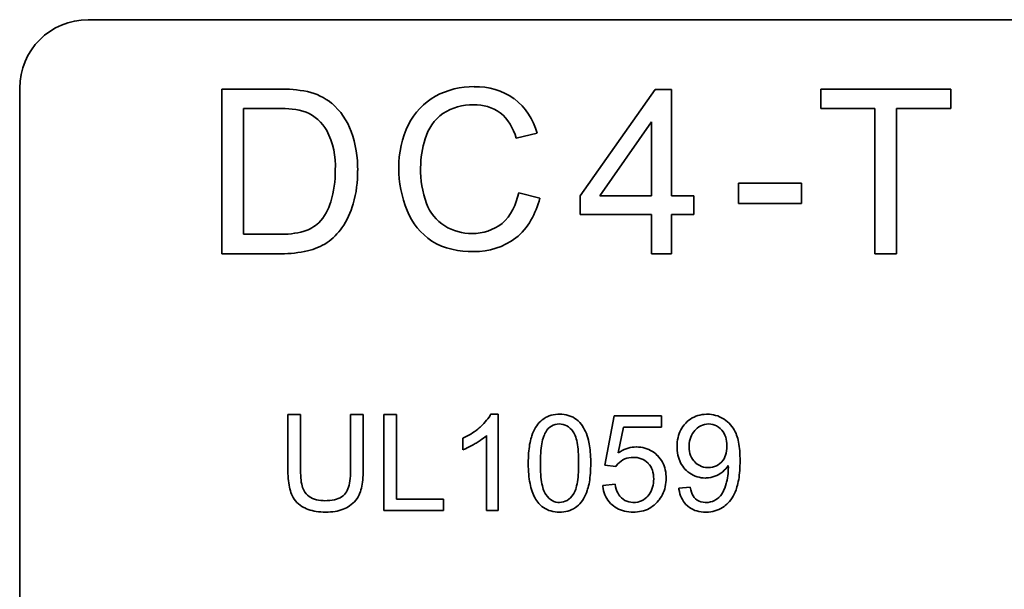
# Model space of a CAD drawing. Header units: millimetres. Extents: x 6 to 292, y 26 to 225.
# Tile 19 of 26: x 213.88 to 221.07, y 123.17 to 127.33. Entities that reach past the tile are written whole.
import ezdxf

# ---------------------------------------------------------------- set-up
doc = ezdxf.new("R2010")
doc.units = ezdxf.units.MM
doc.layers.add('可见', color=7, linetype='Continuous')
doc.layers.add('尺寸层', color=5, linetype='Continuous', lineweight=13)

# ---------------------------------------------------------------- blocks, each defined once
blk = doc.blocks.new('SE4')
at = {"layer": '可见', "color": 7, "linetype": 'Continuous', "lineweight": 35}
for p, q in [((234.1806, 127.3266), (214.3806, 127.3266)), ((213.8806, 126.8266), (213.8806, 119.8266)), ((215.3562, 126.8196), (215.7698, 126.8196)), ((215.3562, 125.6179), (215.3562, 126.8196)), ((218.522, 126.8177), (217.9747, 126.0401)), ((218.6421, 126.8177), (218.522, 126.8177)), ((218.6421, 126.0401), (218.6421, 126.8177)), ((219.7323, 126.677), (219.7324, 126.8187)), ((219.7324, 126.8187), (220.684, 126.8187)), ((220.684, 126.8187), (220.6839, 126.677)), ((215.515, 126.6771), (215.7676, 126.6771)), ((215.515, 125.7594), (215.515, 126.6771)), ((220.1279, 126.677), (219.7323, 126.677)), ((220.1278, 125.618), (220.1279, 126.677)), ((220.2868, 126.6771), (220.2867, 125.618)), ((220.6839, 126.677), (220.2868, 126.6771)), ((218.1194, 126.0401), (218.4949, 126.5812)), ((218.4949, 126.5812), (218.4949, 126.0401)), ((217.6599, 126.4981), (217.5083, 126.4624)), ((219.132, 126.1333), (219.5912, 126.1333)), ((219.132, 125.9832), (219.132, 126.1333)), ((219.5912, 126.1333), (219.5912, 125.9832)), ((217.5257, 126.0613), (217.68, 126.0222)), ((217.9747, 126.0401), (217.9747, 125.9051)), ((218.4949, 126.0401), (218.1194, 126.0401)), ((218.8042, 126.0401), (218.6421, 126.0401)), ((218.8042, 125.9051), (218.8042, 126.0401)), ((219.5912, 125.9832), (219.132, 125.9832)), ((217.9747, 125.9051), (218.4949, 125.9051)), ((218.4949, 125.9051), (218.4949, 125.6179)), ((218.6421, 125.9051), (218.8042, 125.9051)), ((218.6421, 125.6179), (218.6421, 125.9051)), ((215.7714, 125.7593), (215.515, 125.7594)), ((215.7896, 125.6179), (215.3562, 125.6179)), ((218.4949, 125.6179), (218.6421, 125.6179)), ((220.2867, 125.618), (220.1278, 125.618)), ((215.9322, 124.4425), (215.8397, 124.4425)), ((215.8397, 124.4425), (215.8397, 124.0318)), ((215.9322, 124.0386), (215.9322, 124.4425)), ((216.3898, 124.4425), (216.2973, 124.4425)), ((216.2973, 124.4425), (216.2973, 124.037)), ((216.3898, 124.0381), (216.3898, 124.4425)), ((216.6326, 124.4425), (216.5401, 124.4425)), ((216.5401, 124.4425), (216.5401, 123.7426)), ((216.6326, 123.8251), (216.6326, 124.4425)), ((217.3163, 124.4369), (217.3091, 124.425)), ((217.3207, 124.4454), (217.3163, 124.4369)), ((217.376, 124.4454), (217.3207, 124.4454)), ((217.376, 123.7426), (217.376, 124.4454)), ((217.7636, 124.4379), (217.749, 124.4333)), ((217.7788, 124.4413), (217.7636, 124.4379)), ((217.7947, 124.4437), (217.7788, 124.4413)), ((217.8113, 124.4451), (217.7947, 124.4437)), ((217.824, 124.4454), (217.8113, 124.4451)), ((217.841, 124.4448), (217.824, 124.4454)), ((217.8573, 124.4433), (217.841, 124.4448)), ((217.8729, 124.4406), (217.8573, 124.4433)), ((217.8879, 124.4369), (217.8729, 124.4406)), ((217.9022, 124.4322), (217.8879, 124.4369)), ((218.8499, 124.4397), (218.8351, 124.4359)), ((218.8651, 124.4426), (218.8499, 124.4397)), ((218.8809, 124.4444), (218.8651, 124.4426)), ((218.8971, 124.4453), (218.8809, 124.4444)), ((218.9028, 124.4454), (218.8971, 124.4453)), ((218.9187, 124.4448), (218.9028, 124.4454)), ((218.9345, 124.4433), (218.9187, 124.4448)), ((218.9498, 124.4407), (218.9345, 124.4433)), ((218.9647, 124.4371), (218.9498, 124.4407)), ((218.9795, 124.4326), (218.9647, 124.4371)), ((217.2701, 124.3767), (217.2578, 124.3643)), ((217.2815, 124.3889), (217.2701, 124.3767)), ((217.2918, 124.401), (217.2815, 124.3889)), ((217.3011, 124.4131), (217.2918, 124.401)), ((217.3091, 124.425), (217.3011, 124.4131)), ((217.6666, 124.373), (217.6576, 124.361)), ((217.6763, 124.3842), (217.6666, 124.373)), ((217.6865, 124.3946), (217.6763, 124.3842)), ((217.6974, 124.4041), (217.6865, 124.3946)), ((217.6977, 124.4044), (217.6974, 124.4041)), ((217.7094, 124.4131), (217.6977, 124.4044)), ((217.7219, 124.4209), (217.7094, 124.4131)), ((217.7351, 124.4276), (217.7219, 124.4209)), ((217.749, 124.4333), (217.7351, 124.4276)), ((217.7787, 124.3658), (217.7656, 124.3592)), ((217.7925, 124.3705), (217.7787, 124.3658)), ((217.8074, 124.3733), (217.7925, 124.3705)), ((217.8231, 124.3742), (217.8074, 124.3733)), ((217.8365, 124.3735), (217.8231, 124.3742)), ((217.8509, 124.371), (217.8365, 124.3735)), ((217.8646, 124.3665), (217.8509, 124.371)), ((217.8777, 124.3603), (217.8646, 124.3665)), ((217.9159, 124.4264), (217.9022, 124.4322)), ((217.9229, 124.4229), (217.9159, 124.4264)), ((217.9362, 124.415), (217.9229, 124.4229)), ((217.9487, 124.4061), (217.9362, 124.415)), ((217.9606, 124.3961), (217.9487, 124.4061)), ((217.9716, 124.3851), (217.9606, 124.3961)), ((217.9818, 124.3731), (217.9716, 124.3851)), ((217.9912, 124.3601), (217.9818, 124.3731)), ((218.2225, 124.4329), (218.1547, 124.0734)), ((218.5703, 124.4329), (218.2225, 124.4329)), ((218.5703, 124.3508), (218.5703, 124.4329)), ((218.7347, 124.368), (218.7257, 124.3564)), ((218.7445, 124.379), (218.7347, 124.368)), ((218.7459, 124.3805), (218.7445, 124.379)), ((218.7571, 124.3914), (218.7459, 124.3805)), ((218.7689, 124.4013), (218.7571, 124.3914)), ((218.7811, 124.4102), (218.7689, 124.4013)), ((218.7938, 124.4181), (218.7811, 124.4102)), ((218.8072, 124.425), (218.7938, 124.4181)), ((218.8209, 124.431), (218.8072, 124.425)), ((218.8351, 124.4359), (218.8209, 124.431)), ((218.8693, 124.3665), (218.8557, 124.3606)), ((218.8834, 124.3709), (218.8693, 124.3665)), ((218.8981, 124.3733), (218.8834, 124.3709)), ((218.9133, 124.3742), (218.8981, 124.3733)), ((218.9134, 124.3742), (218.9133, 124.3742)), ((218.9289, 124.3733), (218.9134, 124.3742)), ((218.9437, 124.3707), (218.9289, 124.3733)), ((218.9579, 124.3663), (218.9437, 124.3707)), ((218.9714, 124.3601), (218.9579, 124.3663)), ((218.9938, 124.4269), (218.9795, 124.4326)), ((219.0079, 124.4202), (218.9938, 124.4269)), ((219.0216, 124.4125), (219.0079, 124.4202)), ((219.0278, 124.4086), (219.0216, 124.4125)), ((219.0403, 124.3998), (219.0278, 124.4086)), ((219.0521, 124.3903), (219.0403, 124.3998)), ((219.0632, 124.3799), (219.0521, 124.3903)), ((219.0736, 124.3688), (219.0632, 124.3799)), ((219.0832, 124.3568), (219.0736, 124.3688)), ((217.1755, 124.3005), (217.1618, 124.2923)), ((217.1888, 124.309), (217.1755, 124.3005)), ((217.2016, 124.3178), (217.1888, 124.309)), ((217.2141, 124.327), (217.2016, 124.3178)), ((217.2262, 124.3365), (217.2141, 124.327)), ((217.238, 124.3461), (217.2262, 124.3365)), ((217.2443, 124.3518), (217.238, 124.3461)), ((217.2578, 124.3643), (217.2443, 124.3518)), ((217.6277, 124.3041), (217.6217, 124.2879)), ((217.6342, 124.3197), (217.6277, 124.3041)), ((217.6414, 124.3342), (217.6342, 124.3197)), ((217.6492, 124.348), (217.6414, 124.3342)), ((217.6576, 124.361), (217.6492, 124.348)), ((217.7132, 124.2954), (217.7088, 124.2842)), ((217.7179, 124.3059), (217.7132, 124.2954)), ((217.7231, 124.3155), (217.7179, 124.3059)), ((217.7286, 124.3241), (217.7231, 124.3155)), ((217.7318, 124.3284), (217.7286, 124.3241)), ((217.7422, 124.3406), (217.7318, 124.3284)), ((217.7534, 124.3508), (217.7422, 124.3406)), ((217.7656, 124.3592), (217.7534, 124.3508)), ((217.8902, 124.3524), (217.8777, 124.3603)), ((217.902, 124.3425), (217.8902, 124.3524)), ((217.9132, 124.3309), (217.902, 124.3425)), ((217.9237, 124.3174), (217.9132, 124.3309)), ((217.9243, 124.3167), (217.9237, 124.3174)), ((217.9294, 124.3085), (217.9243, 124.3167)), ((217.9341, 124.2994), (217.9294, 124.3085)), ((217.9386, 124.2891), (217.9341, 124.2994)), ((217.993, 124.3575), (217.9912, 124.3601)), ((218.0004, 124.3453), (217.993, 124.3575)), ((218.0074, 124.3321), (218.0004, 124.3453)), ((218.014, 124.3184), (218.0074, 124.3321)), ((218.0201, 124.3041), (218.014, 124.3184)), ((218.0257, 124.2889), (218.0201, 124.3041)), ((218.2534, 124.1627), (218.2911, 124.3508)), ((218.2911, 124.3508), (218.5703, 124.3508)), ((218.6982, 124.3042), (218.6935, 124.2897)), ((218.7038, 124.318), (218.6982, 124.3042)), ((218.7102, 124.3314), (218.7038, 124.318)), ((218.7175, 124.3441), (218.7102, 124.3314)), ((218.7257, 124.3564), (218.7175, 124.3441)), ((218.7959, 124.304), (218.7889, 124.291)), ((218.8042, 124.3161), (218.7959, 124.304)), ((218.8136, 124.3274), (218.8042, 124.3161)), ((218.8181, 124.3323), (218.8136, 124.3274)), ((218.8301, 124.3434), (218.8181, 124.3323)), ((218.8426, 124.3528), (218.8301, 124.3434)), ((218.8557, 124.3606), (218.8426, 124.3528)), ((218.9844, 124.3521), (218.9714, 124.3601)), ((218.9967, 124.3423), (218.9844, 124.3521)), ((219.0083, 124.3308), (218.9967, 124.3423)), ((219.01, 124.3288), (219.0083, 124.3308)), ((219.0188, 124.3177), (219.01, 124.3288)), ((219.0263, 124.3054), (219.0188, 124.3177)), ((219.0328, 124.2924), (219.0263, 124.3054)), ((219.0923, 124.344), (219.0832, 124.3568)), ((219.1005, 124.3304), (219.0923, 124.344)), ((219.1082, 124.3159), (219.1005, 124.3304)), ((219.1138, 124.3041), (219.1082, 124.3159)), ((219.1181, 124.2929), (219.1138, 124.3041)), ((219.1222, 124.2811), (219.1181, 124.2929)), ((217.1332, 124.2769), (217.1184, 124.2697)), ((217.1184, 124.2697), (217.1184, 124.1866)), ((217.1477, 124.2845), (217.1332, 124.2769)), ((217.1618, 124.2923), (217.1477, 124.2845)), ((217.1784, 124.2139), (217.1935, 124.2221)), ((217.1935, 124.2221), (217.2091, 124.231)), ((217.2091, 124.231), (217.2147, 124.2345)), ((217.2147, 124.2345), (217.2297, 124.2437)), ((217.2297, 124.2437), (217.2437, 124.253)), ((217.2437, 124.253), (217.2567, 124.2623)), ((217.2567, 124.2623), (217.2688, 124.2717)), ((217.2688, 124.2717), (217.2799, 124.2809)), ((217.2799, 124.2809), (217.2902, 124.2902)), ((217.2902, 124.2902), (217.2902, 123.7426)), ((217.606, 124.2237), (217.6037, 124.2087)), ((217.6086, 124.238), (217.606, 124.2237)), ((217.6116, 124.2519), (217.6086, 124.238)), ((217.6149, 124.2651), (217.6116, 124.2519)), ((217.6185, 124.2777), (217.6149, 124.2651)), ((217.6217, 124.2879), (217.6185, 124.2777)), ((217.6948, 124.2299), (217.6922, 124.2142)), ((217.6978, 124.2448), (217.6948, 124.2299)), ((217.701, 124.2588), (217.6978, 124.2448)), ((217.7047, 124.2719), (217.701, 124.2588)), ((217.7088, 124.2842), (217.7047, 124.2719)), ((217.9426, 124.278), (217.9386, 124.2891)), ((217.9462, 124.2657), (217.9426, 124.278)), ((217.9496, 124.2525), (217.9462, 124.2657)), ((217.9527, 124.2383), (217.9496, 124.2525)), ((217.9553, 124.2231), (217.9527, 124.2383)), ((217.9575, 124.2067), (217.9553, 124.2231)), ((218.0309, 124.273), (218.0257, 124.2889)), ((218.0356, 124.2565), (218.0309, 124.273)), ((218.0364, 124.2535), (218.0356, 124.2565)), ((218.0392, 124.2414), (218.0364, 124.2535)), ((218.0418, 124.2286), (218.0392, 124.2414)), ((218.0441, 124.215), (218.0418, 124.2286)), ((218.6833, 124.2263), (218.6829, 124.2091)), ((218.6846, 124.243), (218.6833, 124.2263)), ((218.6867, 124.2592), (218.6846, 124.243)), ((218.6897, 124.2748), (218.6867, 124.2592)), ((218.6935, 124.2897), (218.6897, 124.2748)), ((218.7724, 124.2316), (218.7713, 124.2148)), ((218.7748, 124.2476), (218.7724, 124.2316)), ((218.7784, 124.2628), (218.7748, 124.2476)), ((218.7831, 124.2772), (218.7784, 124.2628)), ((218.7889, 124.291), (218.7831, 124.2772)), ((219.0381, 124.2784), (219.0328, 124.2924)), ((219.0422, 124.2635), (219.0381, 124.2784)), ((219.0451, 124.2477), (219.0422, 124.2635)), ((219.0469, 124.231), (219.0451, 124.2477)), ((219.0474, 124.2133), (219.0469, 124.231)), ((219.1258, 124.2686), (219.1222, 124.2811)), ((219.1291, 124.2552), (219.1258, 124.2686)), ((219.1321, 124.2411), (219.1291, 124.2552)), ((219.1347, 124.2263), (219.1321, 124.2411)), ((219.1369, 124.2107), (219.1347, 124.2263)), ((217.1184, 124.1866), (217.1234, 124.1884)), ((217.1234, 124.1884), (217.1363, 124.1938)), ((217.1363, 124.1938), (217.1498, 124.1997)), ((217.1498, 124.1997), (217.1639, 124.2065)), ((217.1639, 124.2065), (217.1784, 124.2139)), ((217.5985, 124.1604), (217.5974, 124.1432)), ((217.5998, 124.1772), (217.5985, 124.1604)), ((217.6016, 124.1933), (217.5998, 124.1772)), ((217.6037, 124.2087), (217.6016, 124.1933)), ((217.6867, 124.1614), (217.6855, 124.1421)), ((217.6881, 124.1799), (217.6867, 124.1614)), ((217.69, 124.1975), (217.6881, 124.1799)), ((217.6922, 124.2142), (217.69, 124.1975)), ((217.9595, 124.1894), (217.9575, 124.2067)), ((217.9611, 124.1711), (217.9595, 124.1894)), ((217.9623, 124.1518), (217.9611, 124.1711)), ((217.9632, 124.1316), (217.9623, 124.1518)), ((218.046, 124.2007), (218.0441, 124.215)), ((218.0478, 124.1856), (218.046, 124.2007)), ((218.0492, 124.1696), (218.0478, 124.1856)), ((218.0504, 124.1531), (218.0492, 124.1696)), ((218.0512, 124.1356), (218.0504, 124.1531)), ((218.2674, 124.1719), (218.2534, 124.1627)), ((218.2815, 124.1799), (218.2674, 124.1719)), ((218.2958, 124.187), (218.2815, 124.1799)), ((218.3102, 124.1929), (218.2958, 124.187)), ((218.3248, 124.1978), (218.3102, 124.1929)), ((218.3395, 124.2016), (218.3248, 124.1978)), ((218.3543, 124.2044), (218.3395, 124.2016)), ((218.3693, 124.206), (218.3543, 124.2044)), ((218.3845, 124.2066), (218.3693, 124.206)), ((218.3856, 124.2066), (218.3845, 124.2066)), ((218.4018, 124.2061), (218.3856, 124.2066)), ((218.4176, 124.2046), (218.4018, 124.2061)), ((218.4329, 124.202), (218.4176, 124.2046)), ((218.4477, 124.1985), (218.4329, 124.202)), ((218.462, 124.1939), (218.4477, 124.1985)), ((218.476, 124.1882), (218.462, 124.1939)), ((218.4895, 124.1815), (218.476, 124.1882)), ((218.5025, 124.1739), (218.4895, 124.1815)), ((218.515, 124.1652), (218.5025, 124.1739)), ((218.5271, 124.1554), (218.515, 124.1652)), ((218.5386, 124.1448), (218.5271, 124.1554)), ((218.6829, 124.2091), (218.6832, 124.1965)), ((218.6832, 124.1965), (218.6841, 124.1795)), ((218.6841, 124.1795), (218.6861, 124.1633)), ((218.6861, 124.1633), (218.689, 124.1476)), ((218.7713, 124.2148), (218.7712, 124.2061)), ((218.7712, 124.2061), (218.7718, 124.1892)), ((218.7718, 124.1892), (218.7739, 124.1731)), ((218.7739, 124.1731), (218.7773, 124.1579)), ((218.7773, 124.1579), (218.7821, 124.1436)), ((219.0377, 124.1471), (219.0419, 124.162)), ((219.0419, 124.162), (219.0449, 124.1778)), ((219.0449, 124.1778), (219.0467, 124.1946)), ((219.0467, 124.1946), (219.0474, 124.2124)), ((219.0474, 124.2124), (219.0474, 124.2133)), ((219.1387, 124.1944), (219.1369, 124.2107)), ((219.1404, 124.1773), (219.1387, 124.1944)), ((219.1415, 124.1595), (219.1404, 124.1773)), ((219.1423, 124.141), (219.1415, 124.1595)), ((217.5961, 124.1068), (217.596, 124.0878)), ((217.596, 124.0878), (217.596, 124.0847)), ((217.596, 124.0847), (217.5963, 124.0645)), ((217.5966, 124.1253), (217.5961, 124.1068)), ((217.5974, 124.1432), (217.5966, 124.1253)), ((217.6847, 124.1218), (217.6843, 124.1006)), ((217.6843, 124.1006), (217.6843, 124.0878)), ((217.6843, 124.0878), (217.6844, 124.0654)), ((217.6855, 124.1421), (217.6847, 124.1218)), ((217.9637, 124.1102), (217.9632, 124.1316)), ((217.9639, 124.0878), (217.9637, 124.1102)), ((217.9637, 124.0639), (217.9639, 124.0862)), ((217.9639, 124.0862), (217.9639, 124.0878)), ((218.0518, 124.1176), (218.0512, 124.1356)), ((218.0521, 124.0987), (218.0518, 124.1176)), ((218.052, 124.0687), (218.0521, 124.0878)), ((218.0521, 124.0878), (218.0521, 124.0987)), ((218.2408, 124.071), (218.2506, 124.0828)), ((218.2506, 124.0828), (218.2617, 124.0936)), ((218.2617, 124.0936), (218.2741, 124.1034)), ((218.2741, 124.1034), (218.2878, 124.1121)), ((218.2878, 124.1121), (218.3013, 124.1187)), ((218.3013, 124.1187), (218.3157, 124.124)), ((218.3157, 124.124), (218.3307, 124.1277)), ((218.3307, 124.1277), (218.3464, 124.13)), ((218.3464, 124.13), (218.3627, 124.1307)), ((218.3627, 124.1307), (218.3756, 124.1303)), ((218.3756, 124.1303), (218.3918, 124.1286)), ((218.3918, 124.1286), (218.407, 124.1254)), ((218.407, 124.1254), (218.4216, 124.1208)), ((218.4216, 124.1208), (218.4352, 124.1147)), ((218.4352, 124.1147), (218.4479, 124.1073)), ((218.4479, 124.1073), (218.4599, 124.0985)), ((218.4599, 124.0985), (218.4711, 124.0883)), ((218.4711, 124.0883), (218.4727, 124.0864)), ((218.4727, 124.0864), (218.482, 124.0754)), ((218.5402, 124.1432), (218.5386, 124.1448)), ((218.5506, 124.1319), (218.5402, 124.1432)), ((218.56, 124.1203), (218.5506, 124.1319)), ((218.5685, 124.1081), (218.56, 124.1203)), ((218.5761, 124.0952), (218.5685, 124.1081)), ((218.5827, 124.082), (218.5761, 124.0952)), ((218.5884, 124.0681), (218.5827, 124.082)), ((218.689, 124.1476), (218.6927, 124.1324)), ((218.6927, 124.1324), (218.6973, 124.118)), ((218.6973, 124.118), (218.7027, 124.104)), ((218.7027, 124.104), (218.709, 124.0905)), ((218.709, 124.0905), (218.7162, 124.0778)), ((218.7162, 124.0778), (218.7242, 124.0655)), ((218.7821, 124.1436), (218.7883, 124.13)), ((218.7883, 124.13), (218.7958, 124.1173)), ((218.7958, 124.1173), (218.8047, 124.1055)), ((218.8047, 124.1055), (218.8117, 124.0978)), ((218.8117, 124.0978), (218.8232, 124.0869)), ((218.8232, 124.0869), (218.8354, 124.0778)), ((218.8354, 124.0778), (218.8484, 124.0701)), ((218.9839, 124.0763), (218.9962, 124.0853)), ((218.9962, 124.0853), (219.0074, 124.0959)), ((219.0074, 124.0959), (219.0093, 124.0978)), ((219.0093, 124.0978), (219.0182, 124.1086)), ((219.0182, 124.1086), (219.0258, 124.1204)), ((219.0258, 124.1204), (219.0324, 124.1333)), ((219.0324, 124.1333), (219.0377, 124.1471)), ((219.1422, 124.069), (219.1427, 124.0877)), ((219.1427, 124.1217), (219.1423, 124.141)), ((219.1428, 124.1068), (219.1427, 124.1217)), ((219.1427, 124.0877), (219.1428, 124.1068)), ((215.8397, 124.0318), (215.8401, 124.0127)), ((215.8401, 124.0127), (215.8408, 123.9944)), ((215.9324, 124.0182), (215.9322, 124.0386)), ((215.9332, 123.9989), (215.9324, 124.0182)), ((216.2969, 124.0158), (216.296, 123.9959)), ((216.2973, 124.037), (216.2969, 124.0158)), ((216.389, 124.0005), (216.3896, 124.0189)), ((216.3896, 124.0189), (216.3898, 124.0381)), ((217.5963, 124.0645), (217.5969, 124.0449)), ((217.5969, 124.0449), (217.5979, 124.0258)), ((217.5979, 124.0258), (217.5992, 124.0075)), ((217.5992, 124.0075), (217.601, 123.9897)), ((217.6844, 124.0654), (217.6849, 124.0441)), ((217.6849, 124.0441), (217.6859, 124.0238)), ((217.6859, 124.0238), (217.6871, 124.0046)), ((217.9609, 124.0033), (217.9622, 124.0225)), ((217.9622, 124.0225), (217.963, 124.0428)), ((217.963, 124.0428), (217.9637, 124.0639)), ((218.0483, 123.9985), (218.0496, 124.0152)), ((218.0496, 124.0152), (218.0507, 124.0324)), ((218.0507, 124.0324), (218.0515, 124.0503)), ((218.0515, 124.0503), (218.052, 124.0687)), ((218.1547, 124.0734), (218.2354, 124.0629)), ((218.2354, 124.0629), (218.2408, 124.071)), ((218.482, 124.0754), (218.49, 124.0635)), ((218.49, 124.0635), (218.4967, 124.0506)), ((218.4967, 124.0506), (218.5022, 124.0368)), ((218.5022, 124.0368), (218.5066, 124.022)), ((218.5066, 124.022), (218.5097, 124.0064)), ((218.5097, 124.0064), (218.5115, 123.9897)), ((218.5931, 124.0536), (218.5884, 124.0681)), ((218.5971, 124.0388), (218.5931, 124.0536)), ((218.5999, 124.0234), (218.5971, 124.0388)), ((218.6019, 124.0074), (218.5999, 124.0234)), ((218.603, 123.9908), (218.6019, 124.0074)), ((218.7242, 124.0655), (218.7332, 124.0539)), ((218.7332, 124.0539), (218.743, 124.0429)), ((218.743, 124.0429), (218.7508, 124.035)), ((218.7508, 124.035), (218.7627, 124.0246)), ((218.7627, 124.0246), (218.7749, 124.0152)), ((218.7749, 124.0152), (218.7877, 124.0069)), ((218.7877, 124.0069), (218.8009, 123.9997)), ((218.8484, 124.0701), (218.8621, 124.064)), ((218.8621, 124.064), (218.8766, 124.0597)), ((218.8766, 124.0597), (218.8917, 124.057)), ((218.8917, 124.057), (218.9076, 124.0558)), ((218.9076, 124.0558), (218.911, 124.0558)), ((218.911, 124.0558), (218.9272, 124.0566)), ((218.9272, 124.0566), (218.9426, 124.0591)), ((218.9426, 124.0591), (218.9572, 124.0632)), ((218.9572, 124.0632), (218.9711, 124.0689)), ((218.9711, 124.0689), (218.9839, 124.0763)), ((218.9728, 123.9982), (218.9868, 124.0057)), ((218.9868, 124.0057), (218.99, 124.0075)), ((218.99, 124.0075), (219.0036, 124.0162)), ((219.0036, 124.0162), (219.0162, 124.0257)), ((219.0162, 124.0257), (219.0278, 124.0361)), ((219.0278, 124.0361), (219.0385, 124.0472)), ((219.0385, 124.0472), (219.0482, 124.0592)), ((219.0482, 124.0592), (219.057, 124.072)), ((219.0553, 124.012), (219.0535, 123.9963)), ((219.0566, 124.0277), (219.0553, 124.012)), ((219.0573, 124.0435), (219.0566, 124.0277)), ((219.057, 124.072), (219.057, 124.0702)), ((219.057, 124.0702), (219.0574, 124.0549)), ((219.0574, 124.0549), (219.0573, 124.0435)), ((219.1373, 124.0001), (219.139, 124.0164)), ((219.139, 124.0164), (219.1404, 124.0334)), ((219.1404, 124.0334), (219.1415, 124.0508)), ((219.1415, 124.0508), (219.1422, 124.069)), ((215.8408, 123.9944), (215.842, 123.9769)), ((215.842, 123.9769), (215.8436, 123.96)), ((215.8436, 123.96), (215.8456, 123.944)), ((215.8456, 123.944), (215.848, 123.9286)), ((215.9343, 123.9811), (215.9332, 123.9989)), ((215.9359, 123.9644), (215.9343, 123.9811)), ((215.938, 123.9492), (215.9359, 123.9644)), ((215.9406, 123.9351), (215.938, 123.9492)), ((215.9436, 123.9224), (215.9406, 123.9351)), ((216.2896, 123.943), (216.2863, 123.9276)), ((216.2923, 123.9594), (216.2896, 123.943)), ((216.2944, 123.977), (216.2923, 123.9594)), ((216.296, 123.9959), (216.2944, 123.977)), ((216.3797, 123.9196), (216.3825, 123.9343)), ((216.3825, 123.9343), (216.3847, 123.9498)), ((216.3847, 123.9498), (216.3865, 123.966)), ((216.3865, 123.966), (216.388, 123.9828)), ((216.388, 123.9828), (216.389, 124.0005)), ((217.601, 123.9897), (217.6032, 123.9724)), ((217.6032, 123.9724), (217.6057, 123.9558)), ((217.6057, 123.9558), (217.6085, 123.9399)), ((217.6085, 123.9399), (217.6118, 123.9244)), ((217.6871, 124.0046), (217.6888, 123.9863)), ((217.6888, 123.9863), (217.6907, 123.9689)), ((217.6907, 123.9689), (217.693, 123.9527)), ((217.693, 123.9527), (217.6957, 123.9375)), ((217.6957, 123.9375), (217.6986, 123.9233)), ((217.9493, 123.9223), (217.9524, 123.9365)), ((217.9524, 123.9365), (217.955, 123.9517)), ((217.955, 123.9517), (217.9574, 123.9679)), ((217.9574, 123.9679), (217.9593, 123.9851)), ((217.9593, 123.9851), (217.9609, 124.0033)), ((218.0365, 123.9238), (218.0395, 123.9376)), ((218.0395, 123.9376), (218.0422, 123.9519)), ((218.0422, 123.9519), (218.0445, 123.9668)), ((218.0445, 123.9668), (218.0465, 123.9824)), ((218.0465, 123.9824), (218.0483, 123.9985)), ((218.2297, 123.9336), (218.1394, 123.9259)), ((218.2329, 123.9159), (218.2297, 123.9336)), ((218.5104, 123.9432), (218.5079, 123.9273)), ((218.5118, 123.9602), (218.5104, 123.9432)), ((218.5115, 123.9897), (218.5121, 123.9723)), ((218.5121, 123.9723), (218.5118, 123.9602)), ((218.5993, 123.9316), (218.6015, 123.9473)), ((218.6015, 123.9473), (218.6028, 123.9634)), ((218.6028, 123.9634), (218.6031, 123.9798)), ((218.6031, 123.9798), (218.603, 123.9908)), ((218.8009, 123.9997), (218.8146, 123.9937)), ((218.8146, 123.9937), (218.8287, 123.9887)), ((218.8287, 123.9887), (218.8433, 123.9849)), ((218.8433, 123.9849), (218.8584, 123.982)), ((218.8584, 123.982), (218.874, 123.9804)), ((218.874, 123.9804), (218.8899, 123.9798)), ((218.8899, 123.9798), (218.8976, 123.9799)), ((218.8976, 123.9799), (218.9133, 123.9812)), ((218.9133, 123.9812), (218.9286, 123.9837)), ((218.9286, 123.9837), (218.9437, 123.9872)), ((218.9437, 123.9872), (218.9584, 123.9922)), ((218.9584, 123.9922), (218.9728, 123.9982)), ((219.0418, 123.9393), (219.0367, 123.9223)), ((219.0445, 123.9498), (219.0418, 123.9393)), ((219.0481, 123.9652), (219.0445, 123.9498)), ((219.0511, 123.9807), (219.0481, 123.9652)), ((219.0535, 123.9963), (219.0511, 123.9807)), ((219.1242, 123.9271), (219.1274, 123.9406)), ((219.1274, 123.9406), (219.1303, 123.9546)), ((219.1303, 123.9546), (219.1329, 123.9692)), ((219.1329, 123.9692), (219.1353, 123.9844)), ((219.1353, 123.9844), (219.1373, 124.0001)), ((215.848, 123.9286), (215.8508, 123.9139)), ((215.8508, 123.9139), (215.8542, 123.9001)), ((215.8542, 123.9001), (215.8577, 123.8869)), ((215.8577, 123.8869), (215.8619, 123.8746)), ((215.8619, 123.8746), (215.8664, 123.8628)), ((215.8664, 123.8628), (215.8711, 123.8524)), ((215.947, 123.9109), (215.9436, 123.9224)), ((215.9494, 123.9044), (215.947, 123.9109)), ((215.9559, 123.8902), (215.9494, 123.9044)), ((215.9639, 123.8769), (215.9559, 123.8902)), ((215.9731, 123.8651), (215.9639, 123.8769)), ((215.984, 123.8543), (215.9731, 123.8651)), ((216.2608, 123.8688), (216.2538, 123.8605)), ((216.2671, 123.8782), (216.2608, 123.8688)), ((216.2728, 123.8888), (216.2671, 123.8782)), ((216.2778, 123.9005), (216.2728, 123.8888)), ((216.2823, 123.9135), (216.2778, 123.9005)), ((216.2863, 123.9276), (216.2823, 123.9135)), ((216.36, 123.8565), (216.366, 123.8705)), ((216.366, 123.8705), (216.3694, 123.8799)), ((216.3694, 123.8799), (216.3732, 123.8924)), ((216.3732, 123.8924), (216.3768, 123.9056)), ((216.3768, 123.9056), (216.3797, 123.9196)), ((217.6118, 123.9244), (217.6154, 123.9096)), ((217.6154, 123.9096), (217.6195, 123.8954)), ((217.6195, 123.8954), (217.6238, 123.8818)), ((217.6238, 123.8818), (217.6287, 123.8688)), ((217.6287, 123.8688), (217.6337, 123.8563)), ((217.6986, 123.9233), (217.7021, 123.9101)), ((217.7021, 123.9101), (217.7058, 123.8978)), ((217.7058, 123.8978), (217.7099, 123.8867)), ((217.7099, 123.8867), (217.7144, 123.8766)), ((217.7144, 123.8766), (217.7192, 123.8674)), ((217.7192, 123.8674), (217.7244, 123.8592)), ((217.9237, 123.8586), (217.9289, 123.8667)), ((217.9289, 123.8667), (217.9337, 123.8758)), ((217.9337, 123.8758), (217.9382, 123.886)), ((217.9382, 123.886), (217.9423, 123.8971)), ((217.9423, 123.8971), (217.946, 123.9092)), ((217.946, 123.9092), (217.9493, 123.9223)), ((218.0144, 123.8571), (218.0209, 123.8727)), ((218.0209, 123.8727), (218.0269, 123.8892)), ((218.0269, 123.8892), (218.0297, 123.8981)), ((218.0297, 123.8981), (218.0333, 123.9107)), ((218.0333, 123.9107), (218.0365, 123.9238)), ((218.1394, 123.9259), (218.1403, 123.9182)), ((218.1403, 123.9182), (218.1429, 123.902)), ((218.1429, 123.902), (218.1463, 123.8863)), ((218.1463, 123.8863), (218.1508, 123.8714)), ((218.1508, 123.8714), (218.1562, 123.8569)), ((218.2372, 123.8994), (218.2329, 123.9159)), ((218.2427, 123.8842), (218.2372, 123.8994)), ((218.2491, 123.8704), (218.2427, 123.8842)), ((218.2565, 123.8578), (218.2491, 123.8704)), ((218.4867, 123.8712), (218.4785, 123.8592)), ((218.4937, 123.884), (218.4867, 123.8712)), ((218.4995, 123.8976), (218.4937, 123.884)), ((218.5043, 123.9121), (218.4995, 123.8976)), ((218.5079, 123.9273), (218.5043, 123.9121)), ((218.5758, 123.859), (218.5822, 123.8727)), ((218.5822, 123.8727), (218.5878, 123.8868)), ((218.5878, 123.8868), (218.5925, 123.9013)), ((218.5925, 123.9013), (218.5963, 123.9163)), ((218.5963, 123.9163), (218.5993, 123.9316)), ((218.7783, 123.9121), (218.6958, 123.9044)), ((218.6958, 123.9044), (218.6968, 123.8973)), ((218.6968, 123.8973), (218.6999, 123.8806)), ((218.6999, 123.8806), (218.7038, 123.8646)), ((218.7038, 123.8646), (218.7088, 123.8495)), ((218.7822, 123.8939), (218.7783, 123.9121)), ((218.7872, 123.8774), (218.7822, 123.8939)), ((218.7932, 123.8627), (218.7872, 123.8774)), ((218.8001, 123.8496), (218.7932, 123.8627)), ((219.0088, 123.8623), (218.9993, 123.8497)), ((219.0126, 123.8681), (219.0088, 123.8623)), ((219.0192, 123.8797), (219.0126, 123.8681)), ((219.0255, 123.8925), (219.0192, 123.8797)), ((219.0313, 123.9067), (219.0255, 123.8925)), ((219.0367, 123.9223), (219.0313, 123.9067)), ((219.093, 123.8477), (219.1005, 123.8621)), ((219.1005, 123.8621), (219.1075, 123.8774)), ((219.1075, 123.8774), (219.1138, 123.8935)), ((219.1138, 123.8935), (219.1167, 123.902)), ((219.1167, 123.902), (219.1206, 123.9143)), ((219.1206, 123.9143), (219.1242, 123.9271)), ((215.8711, 123.8524), (215.8784, 123.8386)), ((215.8784, 123.8386), (215.8866, 123.8256)), ((215.8866, 123.8256), (215.8957, 123.8134)), ((215.8957, 123.8134), (215.9059, 123.802)), ((215.9059, 123.802), (215.9169, 123.7915)), ((215.9169, 123.7915), (215.9289, 123.7817)), ((215.9964, 123.8447), (215.984, 123.8543)), ((216.0076, 123.8376), (215.9964, 123.8447)), ((216.0204, 123.831), (216.0076, 123.8376)), ((216.0338, 123.8256), (216.0204, 123.831)), ((216.0483, 123.8213), (216.0338, 123.8256)), ((216.0635, 123.8179), (216.0483, 123.8213)), ((216.0795, 123.8157), (216.0635, 123.8179)), ((216.0964, 123.8145), (216.0795, 123.8157)), ((216.1083, 123.8142), (216.0964, 123.8145)), ((216.1278, 123.8146), (216.1083, 123.8142)), ((216.1461, 123.816), (216.1278, 123.8146)), ((216.1633, 123.8182), (216.1461, 123.816)), ((216.1794, 123.8213), (216.1633, 123.8182)), ((216.1944, 123.8254), (216.1794, 123.8213)), ((216.2082, 123.8303), (216.1944, 123.8254)), ((216.221, 123.8361), (216.2082, 123.8303)), ((216.2325, 123.8428), (216.221, 123.8361)), ((216.243, 123.8503), (216.2325, 123.8428)), ((216.2522, 123.8589), (216.243, 123.8503)), ((216.2538, 123.8605), (216.2522, 123.8589)), ((216.3025, 123.7855), (216.3146, 123.7958)), ((216.3146, 123.7958), (216.3257, 123.8067)), ((216.3257, 123.8067), (216.3358, 123.8182)), ((216.3358, 123.8182), (216.3449, 123.8303)), ((216.3449, 123.8303), (216.3529, 123.8432)), ((216.3529, 123.8432), (216.36, 123.8565)), ((216.9772, 123.8251), (216.6326, 123.8251)), ((216.9772, 123.7426), (216.9772, 123.8251)), ((217.6337, 123.8563), (217.6393, 123.8445)), ((217.6393, 123.8445), (217.6452, 123.8333)), ((217.6452, 123.8333), (217.6515, 123.8226)), ((217.6515, 123.8226), (217.6581, 123.8126)), ((217.6581, 123.8126), (217.6651, 123.8032)), ((217.6651, 123.8032), (217.6735, 123.7933)), ((217.6735, 123.7933), (217.6842, 123.7824)), ((217.7244, 123.8592), (217.7249, 123.8586)), ((217.7249, 123.8586), (217.7354, 123.8449)), ((217.7354, 123.8449), (217.7465, 123.8332)), ((217.7465, 123.8332), (217.7583, 123.8231)), ((217.7583, 123.8231), (217.7706, 123.8151)), ((217.7706, 123.8151), (217.7836, 123.8088)), ((217.7836, 123.8088), (217.7972, 123.8045)), ((217.7972, 123.8045), (217.8116, 123.802)), ((217.8116, 123.802), (217.824, 123.8012)), ((217.824, 123.8012), (217.8388, 123.8022)), ((217.8388, 123.8022), (217.853, 123.805)), ((217.853, 123.805), (217.8665, 123.8097)), ((217.8665, 123.8097), (217.8794, 123.8161)), ((217.8794, 123.8161), (217.8917, 123.8245)), ((217.8917, 123.8245), (217.9034, 123.8346)), ((217.9034, 123.8346), (217.9146, 123.8466)), ((217.9146, 123.8466), (217.9237, 123.8586)), ((217.9624, 123.782), (217.9727, 123.7923)), ((217.9727, 123.7923), (217.9822, 123.8036)), ((217.9822, 123.8036), (217.9912, 123.8157)), ((217.9912, 123.8157), (217.9995, 123.8287)), ((217.9995, 123.8287), (218.0073, 123.8425)), ((218.0073, 123.8425), (218.0144, 123.8571)), ((218.1562, 123.8569), (218.1625, 123.8432)), ((218.1625, 123.8432), (218.1698, 123.8302)), ((218.1698, 123.8302), (218.1781, 123.8177)), ((218.1781, 123.8177), (218.1874, 123.8058)), ((218.1874, 123.8058), (218.1975, 123.7947)), ((218.1975, 123.7947), (218.2087, 123.7841)), ((218.265, 123.8465), (218.2565, 123.8578)), ((218.2746, 123.8364), (218.265, 123.8465)), ((218.2764, 123.8348), (218.2746, 123.8364)), ((218.2884, 123.8249), (218.2764, 123.8348)), ((218.3013, 123.8167), (218.2884, 123.8249)), ((218.3149, 123.8103), (218.3013, 123.8167)), ((218.3293, 123.8056), (218.3149, 123.8103)), ((218.3446, 123.8026), (218.3293, 123.8056)), ((218.3605, 123.8014), (218.3446, 123.8026)), ((218.3642, 123.8012), (218.3605, 123.8014)), ((218.3799, 123.8021), (218.3642, 123.8012)), ((218.3951, 123.8045), (218.3799, 123.8021)), ((218.4096, 123.8084), (218.3951, 123.8045)), ((218.4235, 123.8139), (218.4096, 123.8084)), ((218.4367, 123.821), (218.4235, 123.8139)), ((218.4492, 123.8297), (218.4367, 123.821)), ((218.4612, 123.84), (218.4492, 123.8297)), ((218.4691, 123.8481), (218.4612, 123.84)), ((218.4785, 123.8592), (218.4691, 123.8481)), ((218.5161, 123.7826), (218.5272, 123.7927)), ((218.5272, 123.7927), (218.5379, 123.8037)), ((218.5379, 123.8037), (218.5479, 123.8156)), ((218.5479, 123.8156), (218.5515, 123.8202)), ((218.5515, 123.8202), (218.5605, 123.8328)), ((218.5605, 123.8328), (218.5685, 123.8456)), ((218.5685, 123.8456), (218.5758, 123.859)), ((218.7088, 123.8495), (218.7147, 123.8353)), ((218.7147, 123.8353), (218.7215, 123.8218)), ((218.7215, 123.8218), (218.7293, 123.8092)), ((218.7293, 123.8092), (218.7381, 123.7974)), ((218.7381, 123.7974), (218.7477, 123.7865)), ((218.8082, 123.8382), (218.8001, 123.8496)), ((218.8172, 123.8286), (218.8082, 123.8382)), ((218.8185, 123.8276), (218.8172, 123.8286)), ((218.8302, 123.8186), (218.8185, 123.8276)), ((218.8431, 123.8115), (218.8302, 123.8186)), ((218.8572, 123.8062), (218.8431, 123.8115)), ((218.8725, 123.8029), (218.8572, 123.8062)), ((218.8891, 123.8014), (218.8725, 123.8029)), ((218.8943, 123.8012), (218.8891, 123.8014)), ((218.9108, 123.8021), (218.8943, 123.8012)), ((218.9265, 123.8046), (218.9108, 123.8021)), ((218.9413, 123.8088), (218.9265, 123.8046)), ((218.9552, 123.8146), (218.9413, 123.8088)), ((218.9639, 123.8194), (218.9552, 123.8146)), ((218.9767, 123.8283), (218.9639, 123.8194)), ((218.9885, 123.8383), (218.9767, 123.8283)), ((218.9993, 123.8497), (218.9885, 123.8383)), ((219.0464, 123.7878), (219.0569, 123.7982)), ((219.0569, 123.7982), (219.0669, 123.8093)), ((219.0669, 123.8093), (219.0762, 123.8213)), ((219.0762, 123.8213), (219.0848, 123.8341)), ((219.0848, 123.8341), (219.093, 123.8477)), ((215.9289, 123.7817), (215.9417, 123.7727)), ((215.9417, 123.7727), (215.9557, 123.7645)), ((215.9557, 123.7645), (215.9627, 123.7608)), ((215.9627, 123.7608), (215.9752, 123.7551)), ((215.9752, 123.7551), (215.9883, 123.7499)), ((215.9883, 123.7499), (216.0022, 123.7455)), ((216.0022, 123.7455), (216.0165, 123.7415)), ((216.0165, 123.7415), (216.0316, 123.7382)), ((216.0316, 123.7382), (216.0473, 123.7355)), ((216.0473, 123.7355), (216.0636, 123.7334)), ((216.0636, 123.7334), (216.0806, 123.7319)), ((216.0806, 123.7319), (216.0982, 123.7309)), ((216.0982, 123.7309), (216.1165, 123.7306)), ((216.1165, 123.7306), (216.133, 123.7309)), ((216.133, 123.7309), (216.1506, 123.7319)), ((216.1506, 123.7319), (216.1675, 123.7334)), ((216.1675, 123.7334), (216.184, 123.7357)), ((216.184, 123.7357), (216.1996, 123.7385)), ((216.1996, 123.7385), (216.2146, 123.7421)), ((216.2146, 123.7421), (216.229, 123.7463)), ((216.229, 123.7463), (216.2427, 123.7512)), ((216.2427, 123.7512), (216.2558, 123.7567)), ((216.2558, 123.7567), (216.2683, 123.7629)), ((216.2683, 123.7629), (216.2801, 123.7698)), ((216.2801, 123.7698), (216.2893, 123.7758)), ((216.2893, 123.7758), (216.3025, 123.7855)), ((216.5401, 123.7426), (216.9772, 123.7426)), ((217.2902, 123.7426), (217.376, 123.7426)), ((217.6842, 123.7824), (217.6953, 123.7726)), ((217.6953, 123.7726), (217.7072, 123.7638)), ((217.7072, 123.7638), (217.7197, 123.756)), ((217.7197, 123.756), (217.7327, 123.7493)), ((217.7327, 123.7493), (217.7464, 123.7436)), ((217.7464, 123.7436), (217.7606, 123.7389)), ((217.7606, 123.7389), (217.7756, 123.7353)), ((217.7756, 123.7353), (217.7912, 123.7327)), ((217.7912, 123.7327), (217.8072, 123.7311)), ((217.8072, 123.7311), (217.824, 123.7306)), ((217.824, 123.7306), (217.838, 123.731)), ((217.838, 123.731), (217.8545, 123.7324)), ((217.8545, 123.7324), (217.8704, 123.7348)), ((217.8704, 123.7348), (217.8856, 123.7384)), ((217.8856, 123.7384), (217.9001, 123.743)), ((217.9001, 123.743), (217.914, 123.7487)), ((217.914, 123.7487), (217.9272, 123.7555)), ((217.9272, 123.7555), (217.9397, 123.7633)), ((217.9397, 123.7633), (217.9514, 123.7722)), ((217.9514, 123.7722), (217.9517, 123.7724)), ((217.9517, 123.7724), (217.9624, 123.782)), ((218.2087, 123.7841), (218.2184, 123.7759)), ((218.2184, 123.7759), (218.2303, 123.7674)), ((218.2303, 123.7674), (218.2428, 123.7596)), ((218.2428, 123.7596), (218.2559, 123.7528)), ((218.2559, 123.7528), (218.2696, 123.747)), ((218.2696, 123.747), (218.2838, 123.742)), ((218.2838, 123.742), (218.2987, 123.7379)), ((218.2987, 123.7379), (218.3141, 123.7347)), ((218.3141, 123.7347), (218.3302, 123.7325)), ((218.3302, 123.7325), (218.3469, 123.7311)), ((218.3469, 123.7311), (218.3642, 123.7306)), ((218.3642, 123.7306), (218.3763, 123.7309)), ((218.3763, 123.7309), (218.3927, 123.732)), ((218.3927, 123.732), (218.4085, 123.734)), ((218.4085, 123.734), (218.4237, 123.7369)), ((218.4237, 123.7369), (218.4385, 123.7406)), ((218.4385, 123.7406), (218.4528, 123.7455)), ((218.4528, 123.7455), (218.4665, 123.751)), ((218.4665, 123.751), (218.4796, 123.7576)), ((218.4796, 123.7576), (218.4923, 123.765)), ((218.4923, 123.765), (218.5045, 123.7733)), ((218.5045, 123.7733), (218.5161, 123.7826)), ((218.7477, 123.7865), (218.7582, 123.7765)), ((218.7582, 123.7765), (218.7623, 123.773)), ((218.7623, 123.773), (218.7739, 123.7641)), ((218.7739, 123.7641), (218.7864, 123.7562)), ((218.7864, 123.7562), (218.7994, 123.7494)), ((218.7994, 123.7494), (218.8133, 123.7437)), ((218.8133, 123.7437), (218.8277, 123.739)), ((218.8277, 123.739), (218.8428, 123.7353)), ((218.8428, 123.7353), (218.8586, 123.7327)), ((218.8586, 123.7327), (218.8751, 123.7311)), ((218.8751, 123.7311), (218.8924, 123.7306)), ((218.8924, 123.7306), (218.8961, 123.7306)), ((218.8961, 123.7306), (218.9124, 123.7314)), ((218.9124, 123.7314), (218.9285, 123.7331)), ((218.9285, 123.7331), (218.944, 123.7357)), ((218.944, 123.7357), (218.9591, 123.7393)), ((218.9591, 123.7393), (218.9737, 123.744)), ((218.9737, 123.744), (218.9878, 123.7496)), ((218.9878, 123.7496), (219.0014, 123.7561)), ((219.0014, 123.7561), (219.0146, 123.7637)), ((219.0146, 123.7637), (219.0273, 123.7722)), ((219.0273, 123.7722), (219.0354, 123.7782)), ((219.0354, 123.7782), (219.0464, 123.7878))]:
    blk.add_line(p, q, dxfattribs=at)
for centre, radius, start, end in [((214.3806, 126.8266), 0.5, 90, 180), ((215.8022, 125.8867), 0.9329, 78.78874, 91.99374), ((217.1969, 126.2436), 0.5943, 89.69906, 118.0733), ((217.2107, 126.3421), 0.4953, 55.10774, 91.22869), ((215.8935, 126.3935), 0.418, 50.44122, 77.55818), ((217.1576, 126.3412), 0.4891, 119.38648, 153.29419), ((217.1952, 126.3703), 0.482, 15.37983, 51.68302), ((215.8022, 126.0983), 0.5799, 72.87011, 93.4243), ((215.8302, 126.336), 0.5035, 20.30246, 49.04465), ((217.1856, 126.3172), 0.3884, 88.36379, 123.33209), ((217.2061, 126.3833), 0.3223, 55.08439, 91.67347), ((215.8442, 126.3583), 0.3211, 29.58913, 66.34476), ((217.1834, 126.3547), 0.3563, 126.34566, 163.38161), ((217.3468, 126.2563), 0.6965, 154.04516, 181.0045), ((215.6281, 126.2599), 0.5586, 356.67776, 27.42115), ((215.5486, 126.2396), 0.8011, 358.95722, 19.78541), ((217.5203, 126.2436), 0.711, 162.56309, 179.89138), ((217.4837, 126.2461), 0.8338, 180.14107, 202.07425), ((217.5228, 126.2301), 0.7138, 178.81161, 200.05304), ((215.4405, 126.2114), 0.7449, 343.29715, 1.23946), ((215.5266, 126.2103), 0.8226, 343.92801, 1.02567), ((215.7862, 126.1077), 0.384, 316.66955, 343.29715), ((215.7637, 126.1351), 0.5739, 325.12779, 344.58943), ((217.1692, 126.1055), 0.3388, 200.75662, 237.23486), ((217.1707, 126.1192), 0.496, 202.07425, 235.71272), ((215.8772, 126.0452), 0.2753, 287.05915, 313.14745), ((215.8825, 126.0522), 0.429, 304.52277, 325.12779), ((217.1871, 126.157), 0.3921, 239.1102, 269.70153), ((217.1887, 126.1136), 0.3487, 269.41004, 308.17122), ((215.7939, 126.3684), 0.6091, 267.88676, 285.63176), ((217.2047, 126.1366), 0.5037, 269.17623, 306.68304), ((215.883, 126.0741), 0.4469, 283.00896, 302.87989), ((215.8015, 126.4271), 0.8092, 269.1587, 283.00896)]:
    blk.add_arc(centre, radius, start, end, dxfattribs=at)
for points in [[(217.5083, 126.4624), (217.4861, 126.5321), (217.449, 126.6036), (217.3906, 126.6476)], [(217.4042, 125.8395), (217.469, 125.8934), (217.5078, 125.9789), (217.5257, 126.0613)], [(217.68, 126.0222), (217.6521, 125.913), (217.5938, 125.8028), (217.5056, 125.7326)], [(217.1975, 125.6329), (217.0923, 125.633), (216.9797, 125.6524), (216.8915, 125.7096)]]:
    blk.add_open_spline(points, degree=3, dxfattribs=at)

msp = doc.modelspace()

# ---------------------------------------------------------------- block references
at = {"layer": '尺寸层'}
msp.add_blockref('SE4', (0, 0), dxfattribs=at)

doc.saveas('drawing.dxf')
